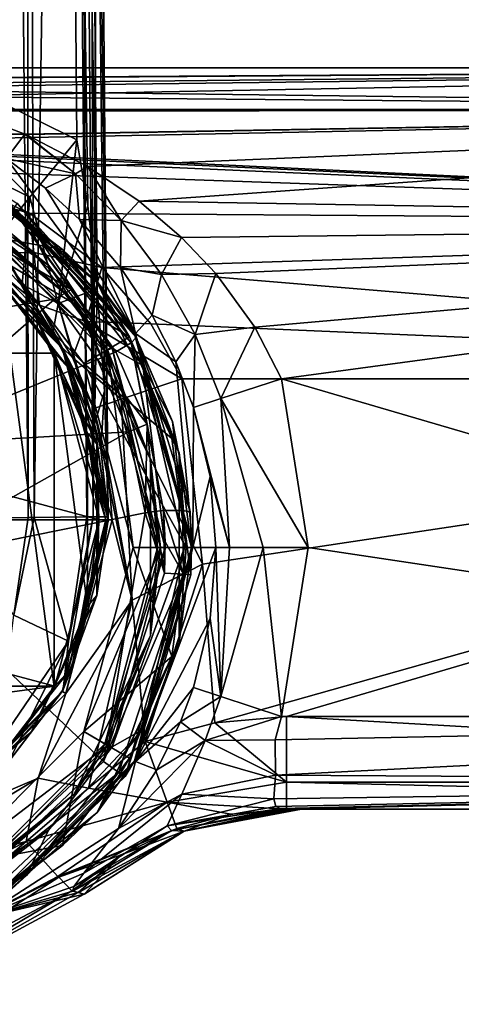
# Model space of a CAD drawing. Header units: metres. Extents: x -106 to 106, y -75 to 129.
# Tile 10 of 19: x 14 to 38, y -26 to 27. Entities that reach past the tile are written whole.
import ezdxf

# ---------------------------------------------------------------- set-up
doc = ezdxf.new("R2010")
doc.units = ezdxf.units.M
doc.layers.add('solid_11472092', color=7, linetype='CONTINUOUS')

msp = doc.modelspace()

# ---------------------------------------------------------------- linework, layer by layer
at = {"layer": 'solid_11472092'}
for points in [[(15.961503, 119.074173, -42), (-15.961503, 119.074173, -42), (-16.821955, 20.476128, -42)], [(-6.028068, 25.805279, -42), (15.961503, 119.074173, -42), (-16.821955, 20.476128, -42)], [(-6.028068, 25.805279, -42), (0, 26.49999, -42), (15.961503, 119.074173, -42)], [(0, 26.49999, -42), (6.028068, 25.805279, -42), (15.961503, 119.074173, -42)], [(6.028068, 25.805279, -42), (16.821955, 20.476128, -42), (15.961503, 119.074173, -42)], [(13.068101, 119.041176, -59.881737), (14.185061, 0.115009, -59.708515), (9.713916, 0.074176, -61.408058)], [(13.068101, 119.041176, -59.881737), (14.078244, 119.05069, -59.099186), (14.185061, 0.115009, -59.708515)], [(16.2974, 119.072723, -56.283825), (14.509862, 0.118094, -59.474281), (14.078244, 119.05069, -59.099186)], [(14.078244, 119.05069, -59.099186), (14.509862, 0.118094, -59.474281), (14.185061, 0.115009, -59.708515)], [(16.2974, 119.072723, -56.283825), (17.35532, 0.146499, -56.126656), (14.509862, 0.118094, -59.474281)], [(17.915543, 12.439454, -42.403358), (17.022123, 119.083435, -42.439339), (15.961503, 119.074173, -42)], [(17.408762, 16.921183, -42.106758), (15.961503, 119.074173, -42), (16.821955, 20.476128, -42)], [(17.408762, 16.921183, -42.106758), (17.915543, 12.439454, -42.403358), (15.961503, 119.074173, -42)], [(16.2974, 119.072723, -56.283825), (16.7549, 119.077721, -55.293411), (17.35532, 0.146499, -56.126656)], [(16.7549, 119.077721, -55.293411), (17.461445, 119.087265, -51.601158), (17.702637, 0.150313, -55.393536)], [(16.7549, 119.077721, -55.293411), (17.702637, 0.150313, -55.393536), (17.35532, 0.146499, -56.126656)], [(17.022123, 119.083435, -42.439339), (18.499296, 0.161441, -43.5), (17.461445, 119.087265, -43.5)], [(18.301695, 6.923632, -42.870285), (18.499296, 0.161441, -43.5), (17.022123, 119.083435, -42.439339)], [(17.915543, 12.439454, -42.403358), (18.301695, 6.923632, -42.870285), (17.022123, 119.083435, -42.439339)], [(17.461445, 119.087265, -51.601158), (17.461445, 119.087265, -43.5), (18.499296, 0.161441, -43.5)], [(17.980703, 59.586163, -51.54353), (17.461445, 119.087265, -51.601158), (18.499296, 0.161441, -43.5)], [(17.980703, 59.586163, -51.54353), (17.702637, 0.150313, -55.393536), (17.461445, 119.087265, -51.601158)], [(17.980703, 59.586163, -51.54353), (18.499296, 0.161441, -51.482052), (17.702637, 0.150313, -55.393536)], [(17.980703, 59.586163, -51.54353), (18.499296, 0.161441, -43.5), (18.499296, 0.161441, -51.482052)], [(14.285096, 17.388193, -40.930298), (6.028068, 25.805279, -42), (5.113798, 21.914888, -40.930298)], [(14.285096, 17.388193, -40.930298), (16.821955, 20.476128, -42), (6.028068, 25.805279, -42)], [(-90, 24.35, 0.45), (90, 24.35, 0.45), (90, 22.105925, -7.925)], [(-90, 22.105925, -7.925), (-90, 24.35, 0.45), (90, 22.105925, -7.925)], [(-90, 22.105925, 8.825), (-2.04917, 23.738371, 4.935028), (90, 24.35, 0.45)], [(-90, 24.35, 0.45), (-90, 22.105925, 8.825), (90, 24.35, 0.45)], [(-2.04917, 23.738371, 4.935028), (2.037862, 23.739103, 4.932396), (90, 24.35, 0.45)], [(2.037862, 23.739103, 4.932396), (4.673063, 23.463984, 5.825549), (90, 24.35, 0.45)], [(4.673063, 23.463984, 5.825549), (8.049248, 22.811144, 7.463102), (90, 24.35, 0.45)], [(8.049248, 22.811144, 7.463102), (90, 22.105925, 8.825), (90, 24.35, 0.45)], [(8.049248, 22.811144, 7.463102), (10.80288, 22.022461, 8.967929), (90, 22.105925, 8.825)], [(-90, 22.105925, -7.925), (90, 22.105925, -7.925), (-0.034483, 20.316122, -10.452419)], [(90, 22.105925, -7.925), (90, 15.975, -14.055925), (-0.034483, 20.316122, -10.452419)], [(14.285096, 17.388193, -40.930298), (5.113798, 21.914888, -40.930298), (12.423997, 15.122814, -38)], [(10.80288, 22.022461, 8.967929), (14.008973, 20.784254, 10.781405), (90, 22.105925, 8.825)], [(10.840357, 20.774742, 12.878404), (14.008973, 20.784254, 10.781405), (10.80288, 22.022461, 8.967929)], [(14.008973, 20.784254, 10.781405), (14.082431, 20.751476, 10.823099), (90, 22.105925, 8.825)], [(14.082431, 20.751476, 10.823099), (17.390581, 19.036264, 12.688234), (90, 22.105925, 8.825)], [(17.390581, 19.036264, 12.688234), (20.176796, 17.159986, 14.203877), (90, 22.105925, 8.825)], [(20.176796, 17.159986, 14.203877), (90, 15.974999, 14.955926), (90, 22.105925, 8.825)], [(13.014187, 19.459522, 14.810635), (14.008973, 20.784254, 10.781405), (10.840357, 20.774742, 12.878404)], [(16.736004, 18.642813, 13.167098), (14.008973, 20.784254, 10.781405), (13.014187, 19.459522, 14.810635)], [(16.736004, 18.642813, 13.167098), (14.082431, 20.751476, 10.823099), (14.008973, 20.784254, 10.781405)], [(16.736004, 18.642813, 13.167098), (17.390581, 19.036264, 12.688234), (14.082431, 20.751476, 10.823099)], [(90, 15.975, -14.055925), (4.351604, 19.993521, -10.817792), (-0.034483, 20.316122, -10.452419)], [(14.096534, 16.176495, 46.288063), (5.030995, 20.542229, 46.288063), (10.814908, 17.170418, 46.700001)], [(14.096534, 16.176495, 46.288063), (11.537249, 18.483101, 45.278503), (5.030995, 20.542229, 46.288063)], [(15.815603, 11.648547, -39.557327), (16.821955, 20.476128, -42), (14.285096, 17.388193, -40.930298)], [(15.815603, 11.648547, -39.557327), (17.408762, 16.921183, -42.106758), (16.821955, 20.476128, -42)], [(90, 15.975, -14.055925), (6.052233, 19.686543, -11.146464), (4.351604, 19.993521, -10.817792)], [(90, 15.975, -14.055925), (9.275119, 18.801205, -12.003735), (6.052233, 19.686543, -11.146464)], [(9.941201, 19.143118, 49.337868), (11.5, 18.418585, 49.549999), (17.913425, 12.78548, 49.337868)], [(9.941201, 19.143118, 49.337868), (17.913425, 12.78548, 49.337868), (11.342583, 18.163057, 49.25)], [(13.014187, 19.459522, 14.810635), (11.537249, 18.483101, 45.278503), (19.983101, 10.037249, 45.278503)], [(15.132033, 17.862427, 16.666077), (13.014187, 19.459522, 14.810635), (19.983101, 10.037249, 45.278503)], [(16.736004, 18.642813, 13.167098), (13.014187, 19.459522, 14.810635), (15.132033, 17.862427, 16.666077)], [(90, 15.975, -14.055925), (14.25494, 16.512127, -13.73226), (9.275119, 18.801205, -12.003735)], [(10.840749, 17.453405, -13.221543), (9.275119, 18.801205, -12.003735), (14.25494, 16.512127, -13.73226)], [(16.736004, 18.642813, 13.167098), (15.132033, 17.862427, 16.666077), (16.951584, 16.179575, 18.205431)], [(16.736004, 18.642813, 13.167098), (19.20643, 16.119081, 15.277023), (17.390581, 19.036264, 12.688234)], [(16.736004, 18.642813, 13.167098), (16.951584, 16.179575, 18.205431), (19.20643, 16.119081, 15.277023)], [(19.20643, 16.119081, 15.277023), (20.176796, 17.159986, 14.203877), (17.390581, 19.036264, 12.688234)], [(11.342583, 18.163057, 49.25), (16.046814, 14.555808, 49.25), (9.921519, 15.684299, 49.25)], [(17.913425, 12.78548, 49.337868), (16.046814, 14.555808, 49.25), (11.342583, 18.163057, 49.25)], [(19.918585, 10, 49.549999), (11.5, 18.418585, 49.549999), (13.574105, 17.067274, 66.306412)], [(17.913425, 12.78548, 49.337868), (11.5, 18.418585, 49.549999), (19.918585, 10, 49.549999)], [(14.096534, 16.176495, 46.288063), (19.983101, 10.037249, 45.278503), (11.537249, 18.483101, 45.278503)], [(9.25379, 17.715693, 46.800446), (16.674753, 11.797671, 46.800446), (10.577276, 16.820126, 46.700001)], [(9.25379, 17.715693, 46.800446), (10.663518, 16.969755, 47.000889), (16.674753, 11.797671, 46.800446)], [(16.951584, 16.179575, 18.205431), (15.132033, 17.862427, 16.666077), (19.983101, 10.037249, 45.278503)], [(10.577276, 16.820126, 46.700001), (15.287881, 13.72591, 46.700001), (10.814908, 17.170418, 46.700001)], [(14.096534, 16.176495, 46.288063), (10.814908, 17.170418, 46.700001), (15.287881, 13.72591, 46.700001)], [(10.840749, 17.453405, -13.221543), (14.25494, 16.512127, -13.73226), (14.495549, 14.395109, -15.366594)], [(10.840749, 17.453405, -13.221543), (14.495549, 14.395109, -15.366594), (12.222627, 14.372847, -18.293358)], [(13.86925, 12.681051, -36.607456), (14.285096, 17.388193, -40.930298), (12.423997, 15.122814, -38)], [(19.748579, 9.529465, 67.706947), (13.596785, 17.050673, 66.745384), (13.403711, 16.761223, 67.712677)], [(19.918585, 10, 49.549999), (13.574105, 17.067274, 66.306412), (13.586384, 17.05829, 66.525543)], [(19.918585, 10, 49.549999), (13.586384, 17.05829, 66.525543), (13.596785, 17.050673, 66.745384)], [(19.748579, 9.529465, 67.706947), (20.018938, 9.824405, 66.580444), (13.596785, 17.050673, 66.745384)], [(19.918585, 10, 49.549999), (13.596785, 17.050673, 66.745384), (20.018938, 9.824405, 66.580444)], [(15.815603, 11.648547, -39.557327), (14.285096, 17.388193, -40.930298), (13.86925, 12.681051, -36.607456)], [(19.20643, 16.119081, 15.277023), (22.464479, 15.216328, 15.368245), (20.176796, 17.159986, 14.203877)], [(20.176796, 17.159986, 14.203877), (22.464479, 15.216328, 15.368245), (90, 15.974999, 14.955926)], [(14.349386, 11.443254, -26.146446), (9.25, 16.021469, -26.5), (7.963308, 16.53598, -26.146446)], [(14.349386, 11.443254, -26.146446), (7.963308, 16.53598, -26.146446), (12.721628, 12.734204, -26)], [(9.921519, 15.684299, 49.25), (17.184416, 8.4213, 49.25), (10.663518, 16.969755, 47.000889)], [(10.577276, 16.820126, 46.700001), (18.320126, 9.077276, 46.700001), (15.287881, 13.72591, 46.700001)], [(16.674753, 11.797671, 46.800446), (18.320126, 9.077276, 46.700001), (10.577276, 16.820126, 46.700001)], [(17.184416, 8.4213, 49.25), (18.469755, 9.163518, 47.000889), (10.663518, 16.969755, 47.000889)], [(16.674753, 11.797671, 46.800446), (10.663518, 16.969755, 47.000889), (18.469755, 9.163518, 47.000889)], [(13.37067, 16.717796, 67.772858), (12.743775, 15.886669, 68.404022), (16.51944, 12.40063, 68.284035)], [(19.748579, 9.529465, 67.706947), (13.403711, 16.761223, 67.712677), (13.37067, 16.717796, 67.772858)], [(13.37067, 16.717796, 67.772858), (16.51944, 12.40063, 68.284035), (18.914354, 9.053771, 68.36734)], [(19.748579, 9.529465, 67.706947), (13.37067, 16.717796, 67.772858), (18.914354, 9.053771, 68.36734)], [(90, 15.975, -14.055925), (18.153301, 13.590943, -15.191966), (14.25494, 16.512127, -13.73226)], [(14.495549, 14.395109, -15.366594), (14.25494, 16.512127, -13.73226), (18.153301, 13.590943, -15.191966)], [(15.815603, 11.648547, -39.557327), (17.915543, 12.439454, -42.403358), (17.408762, 16.921183, -42.106758)], [(11.743629, 14.294656, -34), (9.25, 16.021469, -26.5), (16.021469, 9.25, -26.5)], [(14.349386, 11.443254, -26.146446), (16.021469, 9.25, -26.5), (9.25, 16.021469, -26.5)], [(14.803526, 11.563704, -19.868275), (16.042974, 9.262417, -24.826168), (9.262416, 16.042976, -24.826168)], [(11.453318, 14.362006, -25.162687), (9.262416, 16.042976, -24.826168), (16.042974, 9.262417, -24.826168)], [(12.222627, 14.372847, -18.293358), (14.803526, 11.563704, -19.868275), (9.262416, 16.042976, -24.826168)], [(14.096534, 16.176495, 46.288063), (15.287881, 13.72591, 46.700001), (18.713814, 9.239609, 46.700001)], [(20.370081, 8.309714, 46.288063), (14.096534, 16.176495, 46.288063), (18.713814, 9.239609, 46.700001)], [(20.370081, 8.309714, 46.288063), (19.983101, 10.037249, 45.278503), (14.096534, 16.176495, 46.288063)], [(19.171696, 13.596353, 19.949738), (16.951584, 16.179575, 18.205431), (19.983101, 10.037249, 45.278503)], [(19.20643, 16.119081, 15.277023), (16.951584, 16.179575, 18.205431), (19.171696, 13.596353, 19.949738)], [(90, 15.975, -14.055925), (90, 7.6, -16.299999), (18.153301, 13.590943, -15.191966)], [(19.20643, 16.119081, 15.277023), (19.171696, 13.596353, 19.949738), (21.379251, 13.220191, 16.990395)], [(19.20643, 16.119081, 15.277023), (21.379251, 13.220191, 16.990395), (22.464479, 15.216328, 15.368245)], [(22.464479, 15.216328, 15.368245), (24.31455, 13.262674, 16.213776), (90, 15.974999, 14.955926)], [(24.31455, 13.262674, 16.213776), (26.405224, 10.383148, 16.967161), (90, 15.974999, 14.955926)], [(26.405224, 10.383148, 16.967161), (27.841408, 7.6, 17.200001), (90, 15.974999, 14.955926)], [(27.841408, 7.6, 17.200001), (90, 7.6, 17.200001), (90, 15.974999, 14.955926)], [(19.656664, 9.853661, 49.25), (17.184416, 8.4213, 49.25), (9.921519, 15.684299, 49.25)], [(16.046814, 14.555808, 49.25), (19.656664, 9.853661, 49.25), (9.921519, 15.684299, 49.25)], [(16.51944, 12.40063, 68.284035), (12.743775, 15.886669, 68.404022), (12.598876, 14.694136, 68.795616)], [(12.423997, 15.122814, -38), (11.743629, 14.294656, -34), (14.393775, 11.621929, -34.776878)], [(13.86925, 12.681051, -36.607456), (12.423997, 15.122814, -38), (14.393775, 11.621929, -34.776878)], [(21.379251, 13.220191, 16.990395), (24.31455, 13.262674, 16.213776), (22.464479, 15.216328, 15.368245)], [(15.613364, 11.885795, 68.651466), (12.598876, 14.694136, 68.795616), (5.322093, 10.181173, 70.944328)], [(11.453318, 14.362006, -25.162687), (16.550524, 7.970312, -25.162687), (12.771793, 12.720082, -25.299999)], [(11.453318, 14.362006, -25.162687), (16.042974, 9.262417, -24.826168), (16.550524, 7.970312, -25.162687)], [(14.495549, 14.395109, -15.366594), (14.803526, 11.563704, -19.868275), (12.222627, 14.372847, -18.293358)], [(16.51944, 12.40063, 68.284035), (12.598876, 14.694136, 68.795616), (15.613364, 11.885795, 68.651466)], [(14.495549, 14.395109, -15.366594), (18.153301, 13.590943, -15.191966), (17.292137, 10.677446, -17.017506)], [(14.495549, 14.395109, -15.366594), (17.292137, 10.677446, -17.017506), (14.803526, 11.563704, -19.868275)], [(17.913425, 12.78548, 49.337868), (19.656664, 9.853661, 49.25), (16.046814, 14.555808, 49.25)], [(14.393775, 11.621929, -34.776878), (11.743629, 14.294656, -34), (16.021469, 9.25, -26.5)], [(18.320126, 9.077276, 46.700001), (18.713814, 9.239609, 46.700001), (15.287881, 13.72591, 46.700001)], [(17.292137, 10.677446, -17.017506), (18.153301, 13.590943, -15.191966), (20.795301, 10.55765, -16.036808)], [(90, 7.6, -16.299999), (20.795301, 10.55765, -16.036808), (18.153301, 13.590943, -15.191966)], [(20.872852, 11.023932, 21.096283), (19.171696, 13.596353, 19.949738), (19.983101, 10.037249, 45.278503)], [(21.379251, 13.220191, 16.990395), (19.171696, 13.596353, 19.949738), (20.872852, 11.023932, 21.096283)], [(17.913425, 12.78548, 49.337868), (19.918585, 10, 49.549999), (22.337677, 3.598429, 49.337868)], [(17.913425, 12.78548, 49.337868), (22.337677, 3.598429, 49.337868), (19.656664, 9.853661, 49.25)], [(21.379251, 13.220191, 16.990395), (20.872852, 11.023932, 21.096283), (23.188812, 9.990041, 18.149172)], [(21.379251, 13.220191, 16.990395), (23.188812, 9.990041, 18.149172), (24.31455, 13.262674, 16.213776)], [(23.188812, 9.990041, 18.149172), (26.405224, 10.383148, 16.967161), (24.31455, 13.262674, 16.213776)], [(-15.633801, 8.972306, -25.299999), (12.771793, 12.720082, -25.299999), (15.634016, 8.971932, -25.299999)], [(15.585371, -9.005325, -26), (15.58537, 9.005326, -26), (12.721628, 12.734204, -26)], [(14.349386, 11.443254, -26.146446), (12.721628, 12.734204, -26), (15.58537, 9.005326, -26)], [(12.721629, -12.734203, -26), (15.585371, -9.005325, -26), (12.721628, 12.734204, -26)], [(16.550524, 7.970312, -25.162687), (15.634016, 8.971932, -25.299999), (12.771793, 12.720082, -25.299999)], [(13.86925, 12.681051, -36.607456), (14.393775, 11.621929, -34.776878), (15.516194, 10.074608, -35.650337)], [(15.815603, 11.648547, -39.557327), (13.86925, 12.681051, -36.607456), (15.516194, 10.074608, -35.650337)], [(18.914354, 9.053771, 68.36734), (16.51944, 12.40063, 68.284035), (15.613364, 11.885795, 68.651466)], [(15.815603, 11.648547, -39.557327), (17.769577, 5.147054, -39.291889), (17.915543, 12.439454, -42.403358)], [(17.915543, 12.439454, -42.403358), (17.769577, 5.147054, -39.291889), (18.301695, 6.923632, -42.870285)], [(15.613364, 11.885795, 68.651466), (5.322093, 10.181173, 70.944328), (6.500169, 3.95972, 70.952118)], [(17.932827, 8.641049, 68.679825), (15.613364, 11.885795, 68.651466), (6.500169, 3.95972, 70.952118)], [(18.914354, 9.053771, 68.36734), (15.613364, 11.885795, 68.651466), (17.932827, 8.641049, 68.679825)], [(16.674753, 11.797671, 46.800446), (20.793076, 3.245884, 46.800446), (18.320126, 9.077276, 46.700001)], [(16.674753, 11.797671, 46.800446), (18.469755, 9.163518, 47.000889), (20.793076, 3.245884, 46.800446)], [(17.893391, 4.08405, -26.146446), (16.021469, 9.25, -26.5), (14.349386, 11.443254, -26.146446)], [(14.349386, 11.443254, -26.146446), (15.58537, 9.005326, -26), (17.385897, 4.661606, -26)], [(17.893391, 4.08405, -26.146446), (14.349386, 11.443254, -26.146446), (17.385897, 4.661606, -26)], [(15.516194, 10.074608, -35.650337), (14.393775, 11.621929, -34.776878), (16.021469, 9.25, -26.5)], [(14.803526, 11.563704, -19.868275), (16.573519, 8.742404, -20.75946), (16.042974, 9.262417, -24.826168)], [(17.292137, 10.677446, -17.017506), (16.573519, 8.742404, -20.75946), (14.803526, 11.563704, -19.868275)], [(15.815603, 11.648547, -39.557327), (15.516194, 10.074608, -35.650337), (17.115627, 7.021772, -37.805084)], [(15.815603, 11.648547, -39.557327), (17.115627, 7.021772, -37.805084), (17.769577, 5.147054, -39.291889)], [(17.292137, 10.677446, -17.017506), (19.205517, 6.497073, -17.67314), (16.573519, 8.742404, -20.75946)], [(17.292137, 10.677446, -17.017506), (20.795301, 10.55765, -16.036808), (22.465797, 7.6, -16.299999)], [(17.292137, 10.677446, -17.017506), (22.465797, 7.6, -16.299999), (19.205517, 6.497073, -17.67314)], [(22.154322, 8.503984, 21.736063), (20.872852, 11.023932, 21.096283), (19.983101, 10.037249, 45.278503)], [(23.188812, 9.990041, 18.149172), (20.872852, 11.023932, 21.096283), (22.154322, 8.503984, 21.736063)], [(90, 7.6, -16.299999), (22.465797, 7.6, -16.299999), (20.795301, 10.55765, -16.036808)], [(23.188812, 9.990041, 18.149172), (24.569948, 6.530721, 18.57313), (26.405224, 10.383148, 16.967161)], [(24.569948, 6.530721, 18.57313), (27.841408, 7.6, 17.200001), (26.405224, 10.383148, 16.967161)], [(17.115627, 7.021772, -37.805084), (15.516194, 10.074608, -35.650337), (16.021469, 9.25, -26.5)], [(19.656664, 9.853661, 49.25), (21.925953, 4.377228, 49.25), (17.184416, 8.4213, 49.25)], [(22.337677, 3.598429, 49.337868), (21.925953, 4.377228, 49.25), (19.656664, 9.853661, 49.25)], [(19.748579, 9.529465, 67.706947), (21.9744, 5.291596, 66.622566), (20.018938, 9.824405, 66.580444)], [(19.918585, 10, 49.549999), (20.018938, 9.824405, 66.580444), (21.9744, 5.291596, 66.622566)], [(19.918585, 10, 49.549999), (21.9744, 5.291596, 66.622566), (22.918991, 0.428681, 66.628746)], [(19.918585, 10, 49.549999), (22.918991, 0.428681, 66.628746), (22.998814, -1.266364, 66.628761)], [(23, -1.5, 49.549999), (19.918585, 10, 49.549999), (22.998814, -1.266364, 66.628761)], [(22.337677, 3.598429, 49.337868), (19.918585, 10, 49.549999), (23, -1.5, 49.549999)], [(22.154322, 8.503984, 21.736063), (19.983101, 10.037249, 45.278503), (23.074497, -1.5, 45.278503)], [(22.609085, -1.5, 46.288063), (23.074497, -1.5, 45.278503), (19.983101, 10.037249, 45.278503)], [(20.370081, 8.309714, 46.288063), (22.609085, -1.5, 46.288063), (19.983101, 10.037249, 45.278503)], [(23.188812, 9.990041, 18.149172), (22.154322, 8.503984, 21.736063), (23.095345, 6.048743, 21.93832)], [(23.188812, 9.990041, 18.149172), (23.095345, 6.048743, 21.93832), (24.569948, 6.530721, 18.57313)], [(17.115627, 7.021772, -37.805084), (16.021469, 9.25, -26.5), (18.5, 0, -26.5)], [(17.893391, 4.08405, -26.146446), (18.5, 0, -26.5), (16.021469, 9.25, -26.5)], [(16.042974, 9.262417, -24.826168), (18.723345, 0, -21.038321), (18.524832, 0, -24.826168)], [(16.550524, 7.970312, -25.162687), (16.042974, 9.262417, -24.826168), (18.524832, 0, -24.826168)], [(18.474852, 3.040318, -21.038321), (18.723345, 0, -21.038321), (16.042974, 9.262417, -24.826168)], [(17.735964, 5.999935, -21.038321), (18.474852, 3.040318, -21.038321), (16.042974, 9.262417, -24.826168)], [(16.573519, 8.742404, -20.75946), (17.735964, 5.999935, -21.038321), (16.042974, 9.262417, -24.826168)], [(17.184416, 8.4213, 49.25), (19.842789, -1.5, 49.25), (18.469755, 9.163518, 47.000889)], [(20.599333, 5.144082, 68.438339), (18.914354, 9.053771, 68.36734), (17.932827, 8.641049, 68.679825)], [(18.320126, 9.077276, 46.700001), (21.154348, -1.5, 46.700001), (18.713814, 9.239609, 46.700001)], [(20.793076, 3.245884, 46.800446), (21.154348, -1.5, 46.700001), (18.320126, 9.077276, 46.700001)], [(19.842789, -1.5, 49.25), (21.327036, -1.5, 47.000889), (18.469755, 9.163518, 47.000889)], [(20.793076, 3.245884, 46.800446), (18.469755, 9.163518, 47.000889), (21.327036, -1.5, 47.000889)], [(21.154348, -1.5, 46.700001), (21.576553, -1.5, 46.700001), (18.713814, 9.239609, 46.700001)], [(20.370081, 8.309714, 46.288063), (18.713814, 9.239609, 46.700001), (21.576553, -1.5, 46.700001)], [(19.748579, 9.529465, 67.706947), (18.914354, 9.053771, 68.36734), (20.599333, 5.144082, 68.438339)], [(19.748579, 9.529465, 67.706947), (20.599333, 5.144082, 68.438339), (21.489258, 0.496426, 68.466309)], [(19.748579, 9.529465, 67.706947), (21.489258, 0.496426, 68.466309), (22.517939, 0.49382, 67.789879)], [(19.748579, 9.529465, 67.706947), (22.517939, 0.49382, 67.789879), (21.9744, 5.291596, 66.622566)], [(-15.633801, 8.972306, -25.299999), (18.025518, 0, -25.299999), (-18.025518, 0, -25.299999)], [(-15.633801, 8.972306, -25.299999), (15.634016, 8.971932, -25.299999), (18.025518, 0, -25.299999)], [(19.601414, 4.732436, 68.7192), (17.932827, 8.641049, 68.679825), (6.500169, 3.95972, 70.952118)], [(17.385897, -4.661605, -26), (17.385897, 4.661606, -26), (15.58537, 9.005326, -26)], [(15.585371, -9.005325, -26), (17.385897, -4.661605, -26), (15.58537, 9.005326, -26)], [(18.369696, 0, -25.162687), (18.025518, 0, -25.299999), (15.634016, 8.971932, -25.299999)], [(16.550524, 7.970312, -25.162687), (18.369696, 0, -25.162687), (15.634016, 8.971932, -25.299999)], [(19.205517, 6.497073, -17.67314), (17.735964, 5.999935, -21.038321), (16.573519, 8.742404, -20.75946)], [(20.599333, 5.144082, 68.438339), (17.932827, 8.641049, 68.679825), (19.601414, 4.732436, 68.7192)], [(23.095345, 6.048743, 21.93832), (22.154322, 8.503984, 21.736063), (23.074497, -1.5, 45.278503)], [(16.550524, 7.970312, -25.162687), (18.524832, 0, -24.826168), (18.369696, 0, -25.162687)], [(22.700001, -1.5, 49.25), (19.842789, -1.5, 49.25), (17.184416, 8.4213, 49.25)], [(21.925953, 4.377228, 49.25), (22.700001, -1.5, 49.25), (17.184416, 8.4213, 49.25)], [(20.370081, 8.309714, 46.288063), (21.576553, -1.5, 46.700001), (22.609085, -1.5, 46.288063)], [(19.205517, 6.497073, -17.67314), (22.465797, 7.6, -16.299999), (23.595959, -2.388039, -16.299999)], [(23.595959, -2.388039, -16.299999), (22.465797, 7.6, -16.299999), (90, 7.6, -16.299999)], [(24.245312, -10.93932, -16.299999), (23.595959, -2.388039, -16.299999), (90, 7.6, -16.299999)], [(24.245312, -10.93932, -16.299999), (90, 7.6, -16.299999), (28.123634, -10.6, -16.299999)], [(24.569948, 6.530721, 18.57313), (29.290823, -1.5, 17.200001), (27.841408, 7.6, 17.200001)], [(90, -10.6, 17.200001), (90, 7.6, 17.200001), (27.841408, 7.6, 17.200001)], [(29.290823, -1.5, 17.200001), (90, -10.6, 17.200001), (27.841408, 7.6, 17.200001)], [(28.123634, -10.6, -16.299999), (90, 7.6, -16.299999), (90, -10.6, -16.299999)], [(17.769577, 5.147054, -39.291889), (17.115627, 7.021772, -37.805084), (18.5, 0, -26.5)], [(18.301695, 6.923632, -42.870285), (17.769577, 5.147054, -39.291889), (18.105276, 3.801184, -40.4034)], [(18.301695, 6.923632, -42.870285), (18.105276, 3.801184, -40.4034), (18.499296, 0.161441, -43.5)], [(19.80447, -4.341289, -17.67314), (17.735964, 5.999935, -21.038321), (19.205517, 6.497073, -17.67314)], [(19.80447, -4.341289, -17.67314), (19.205517, 6.497073, -17.67314), (23.595959, -2.388039, -16.299999)], [(24.569948, 6.530721, 18.57313), (23.095345, 6.048743, 21.93832), (25.050611, -1.5, 19.550404)], [(24.569948, 6.530721, 18.57313), (25.050611, -1.5, 19.550404), (26.866804, -1.500001, 17.826902)], [(24.569948, 6.530721, 18.57313), (26.866804, -1.500001, 17.826902), (29.290823, -1.5, 17.200001)], [(19.80447, -4.341289, -17.67314), (18.474852, 3.040318, -21.038321), (17.735964, 5.999935, -21.038321)], [(23.995232, 2.321949, 21.93832), (23.095345, 6.048743, 21.93832), (23.074497, -1.5, 45.278503)], [(25.050611, -1.5, 19.550404), (23.095345, 6.048743, 21.93832), (23.995232, 2.321949, 21.93832)], [(18.105276, 3.801184, -40.4034), (17.769577, 5.147054, -39.291889), (18.5, 0, -26.5)], [(20.599333, 5.144082, 68.438339), (19.601414, 4.732436, 68.7192), (20.496082, 0.372187, 68.721947)], [(21.003975, 0.441791, 68.59269), (20.599333, 5.144082, 68.438339), (20.496082, 0.372187, 68.721947)], [(21.003975, 0.441791, 68.59269), (21.489258, 0.496426, 68.466309), (20.599333, 5.144082, 68.438339)], [(22.517939, 0.49382, 67.789879), (22.918991, 0.428681, 66.628746), (21.9744, 5.291596, 66.622566)], [(19.601414, 4.732436, 68.7192), (6.500169, 3.95972, 70.952118), (6.980364, -2.361659, 70.955688)], [(19.601414, 4.732436, 68.7192), (6.980364, -2.361659, 70.955688), (20.496082, 0.372187, 68.721947)], [(17.385897, -4.661605, -26), (17.999989, 0.000001, -26), (17.385897, 4.661606, -26)], [(17.893391, 4.08405, -26.146446), (17.385897, 4.661606, -26), (17.999989, 0.000001, -26)], [(22.337677, 3.598429, 49.337868), (22.700001, -1.5, 49.25), (21.925953, 4.377228, 49.25)], [(17.893391, -4.08405, -26.146446), (18.5, 0, -26.5), (17.893391, 4.08405, -26.146446)], [(17.893391, -4.08405, -26.146446), (17.893391, 4.08405, -26.146446), (17.999989, 0.000001, -26)], [(18.499296, 0.161441, -43.5), (18.105276, 3.801184, -40.4034), (18.5, 0, -26.5)], [(20.793076, 3.245884, 46.800446), (20.793076, -6.245884, 46.800446), (21.154348, -1.5, 46.700001)], [(20.793076, 3.245884, 46.800446), (21.327036, -1.5, 47.000889), (20.793076, -6.245884, 46.800446)], [(22.337677, 3.598429, 49.337868), (23, -1.5, 49.549999), (22.337677, -6.598429, 49.337868)], [(22.337677, 3.598429, 49.337868), (22.337677, -6.598429, 49.337868), (22.700001, -1.5, 49.25)], [(19.80447, -4.341289, -17.67314), (18.723345, 0, -21.038321), (18.474852, 3.040318, -21.038321)], [(23.995232, 2.321949, 21.93832), (23.074497, -1.5, 45.278503), (24.297705, -1.5, 21.93832)], [(25.050611, -1.5, 19.550404), (23.995232, 2.321949, 21.93832), (24.297705, -1.5, 21.93832)], [(15.633801, -8.972308, -25.299999), (-15.634018, -8.971929, -25.299999), (-18.025518, 0, -25.299999)], [(18.025518, 0, -25.299999), (15.633801, -8.972308, -25.299999), (-18.025518, 0, -25.299999)], [(18.244915, -13.027515, 68.466393), (20.496082, 0.372187, 68.721947), (6.980364, -2.361659, 70.955688)], [(14.185061, 0.115009, -59.708515), (13.419914, -5.144756, -59.647003), (9.713916, 0.074176, -61.408058)], [(13.419914, -5.144756, -59.647003), (14.509862, 0.118094, -59.474281), (16.37323, -6.546627, -55.627056)], [(14.185061, 0.115009, -59.708515), (14.509862, 0.118094, -59.474281), (13.419914, -5.144756, -59.647003)], [(14.509862, 0.118094, -59.474281), (17.35532, 0.146499, -56.126656), (16.37323, -6.546627, -55.627056)], [(18.369696, 0, -25.162687), (18.524832, 0, -24.826168), (16.042976, -9.262416, -24.826168)], [(18.369696, 0, -25.162687), (16.042976, -9.262416, -24.826168), (16.550524, -7.970312, -25.162687)], [(16.078671, -9.150211, -51.609093), (18.499296, 0.161441, -51.482052), (18.5, 0, -26.5)], [(17.702637, 0.150313, -55.393536), (18.499296, 0.161441, -51.482052), (16.078671, -9.150211, -51.609093)], [(16.37323, -6.546627, -55.627056), (17.702637, 0.150313, -55.393536), (16.078671, -9.150211, -51.609093)], [(17.35532, 0.146499, -56.126656), (17.702637, 0.150313, -55.393536), (16.37323, -6.546627, -55.627056)], [(18.369696, 0, -25.162687), (16.550524, -7.970312, -25.162687), (18.025518, 0, -25.299999)], [(17.893391, -4.08405, -26.146446), (17.999989, 0.000001, -26), (17.385897, -4.661605, -26)], [(18.244915, -13.027515, 68.466393), (21.538013, -2.873622, 68.466103), (20.496082, 0.372187, 68.721947)], [(18.499296, 0.161441, -51.482052), (18.499296, 0.161441, -43.5), (18.5, 0, -26.5)], [(21.538013, -2.873622, 68.466103), (21.003975, 0.441791, 68.59269), (20.496082, 0.372187, 68.721947)], [(21.538013, -2.873622, 68.466103), (21.489258, 0.496426, 68.466309), (21.003975, 0.441791, 68.59269)], [(22.558125, -2.938321, 67.789047), (22.517939, 0.49382, 67.789879), (21.489258, 0.496426, 68.466309)], [(21.579563, -1.183348, 68.466286), (22.558125, -2.938321, 67.789047), (21.489258, 0.496426, 68.466309)], [(21.579563, -1.183348, 68.466286), (21.489258, 0.496426, 68.466309), (21.538013, -2.873622, 68.466103)], [(22.998814, -1.266364, 66.628761), (22.918991, 0.428681, 66.628746), (22.517939, 0.49382, 67.789879)], [(22.953409, -2.963219, 66.62841), (22.998814, -1.266364, 66.628761), (22.517939, 0.49382, 67.789879)], [(22.558125, -2.938321, 67.789047), (22.953409, -2.963219, 66.62841), (22.517939, 0.49382, 67.789879)], [(16.550524, -7.970312, -25.162687), (15.633801, -8.972308, -25.299999), (18.025518, 0, -25.299999)], [(16.078671, -9.150211, -51.609093), (18.5, 0, -26.5), (16.021469, -9.25, -26.5)], [(17.893391, -4.08405, -26.146446), (16.021469, -9.25, -26.5), (18.5, 0, -26.5)], [(16.214893, -9.361672, -21.038321), (16.042976, -9.262416, -24.826168), (18.524832, 0, -24.826168)], [(18.723345, 0, -21.038321), (16.214893, -9.361672, -21.038321), (18.524832, 0, -24.826168)], [(19.80447, -4.341289, -17.67314), (16.214893, -9.361672, -21.038321), (18.723345, 0, -21.038321)], [(17.184416, -11.4213, 49.25), (18.469755, -12.163518, 47.000889), (21.327036, -1.5, 47.000889)], [(19.842789, -1.5, 49.25), (17.184416, -11.4213, 49.25), (21.327036, -1.5, 47.000889)], [(21.925953, -7.377228, 49.25), (17.184416, -11.4213, 49.25), (19.842789, -1.5, 49.25)], [(18.320126, -12.077276, 46.700001), (18.713818, -12.239601, 46.700001), (21.576553, -1.5, 46.700001)], [(21.154348, -1.5, 46.700001), (18.320126, -12.077276, 46.700001), (21.576553, -1.5, 46.700001)], [(20.793076, -6.245884, 46.800446), (18.320126, -12.077276, 46.700001), (21.154348, -1.5, 46.700001)], [(20.793076, -6.245884, 46.800446), (21.327036, -1.5, 47.000889), (18.469755, -12.163518, 47.000889)], [(22.609085, -1.5, 46.288063), (21.576553, -1.5, 46.700001), (18.713818, -12.239601, 46.700001)], [(20.370081, -11.309714, 46.288063), (22.609085, -1.5, 46.288063), (18.713818, -12.239601, 46.700001)], [(22.700001, -1.5, 49.25), (21.925953, -7.377228, 49.25), (19.842789, -1.5, 49.25)], [(19.918585, -13, 49.549999), (23, -1.5, 49.549999), (22.953409, -2.963219, 66.62841)], [(22.337677, -6.598429, 49.337868), (23, -1.5, 49.549999), (19.918585, -13, 49.549999)], [(24.297705, -1.5, 21.93832), (23.074497, -1.5, 45.278503), (19.983101, -13.037249, 45.278503)], [(20.370081, -11.309714, 46.288063), (19.983101, -13.037249, 45.278503), (23.074497, -1.5, 45.278503)], [(23.995232, -5.321947, 21.93832), (24.297705, -1.5, 21.93832), (19.983101, -13.037249, 45.278503)], [(20.370081, -11.309714, 46.288063), (23.074497, -1.5, 45.278503), (22.609085, -1.5, 46.288063)], [(21.579563, -1.183348, 68.466286), (21.538013, -2.873622, 68.466103), (22.558125, -2.938321, 67.789047)], [(22.337677, -6.598429, 49.337868), (21.925953, -7.377228, 49.25), (22.700001, -1.5, 49.25)], [(23, -1.5, 49.549999), (22.998814, -1.266364, 66.628761), (22.953409, -2.963219, 66.62841)], [(24.57196, -9.529095, 18.571795), (24.297705, -1.5, 21.93832), (23.995232, -5.321947, 21.93832)], [(25.050611, -1.5, 19.550404), (24.297705, -1.5, 21.93832), (24.57196, -9.529095, 18.571795)], [(26.866804, -1.500001, 17.826902), (25.050611, -1.5, 19.550404), (24.57196, -9.529095, 18.571795)], [(26.866804, -1.500001, 17.826902), (24.57196, -9.529095, 18.571795), (27.841408, -10.6, 17.200001)], [(29.290823, -1.5, 17.200001), (26.866804, -1.500001, 17.826902), (27.841408, -10.6, 17.200001)], [(29.290823, -1.5, 17.200001), (27.841408, -10.6, 17.200001), (90, -10.6, 17.200001)], [(18.244915, -13.027515, 68.466393), (6.980364, -2.361659, 70.955688), (10.46149, -20.376518, 68.466354)], [(19.80447, -4.341289, -17.67314), (23.595959, -2.388039, -16.299999), (20.488295, -11.945787, -16.299999)], [(24.245312, -10.93932, -16.299999), (20.488295, -11.945787, -16.299999), (23.595959, -2.388039, -16.299999)], [(18.244915, -13.027515, 68.466393), (22.558125, -2.938321, 67.789047), (21.538013, -2.873622, 68.466103)], [(18.244915, -13.027515, 68.466393), (19.078463, -13.622658, 67.7892), (22.558125, -2.938321, 67.789047)], [(19.412823, -13.834599, 66.628418), (22.558125, -2.938321, 67.789047), (19.078463, -13.622658, 67.7892)], [(19.412823, -13.834599, 66.628418), (22.953409, -2.963219, 66.62841), (22.558125, -2.938321, 67.789047)], [(19.918585, -13, 49.549999), (22.953409, -2.963219, 66.62841), (19.412823, -13.834599, 66.628418)], [(14.349386, -11.443254, -26.146446), (16.021469, -9.25, -26.5), (17.893391, -4.08405, -26.146446)], [(14.349386, -11.443254, -26.146446), (17.893391, -4.08405, -26.146446), (15.585371, -9.005325, -26)], [(17.893391, -4.08405, -26.146446), (17.385897, -4.661605, -26), (15.585371, -9.005325, -26)], [(14.726598, -13.935247, -17.67314), (16.214893, -9.361672, -21.038321), (19.80447, -4.341289, -17.67314)], [(14.726598, -13.935247, -17.67314), (19.80447, -4.341289, -17.67314), (17.43811, -14.459725, -16.414349)], [(19.80447, -4.341289, -17.67314), (20.488295, -11.945787, -16.299999), (17.43811, -14.459725, -16.414349)], [(13.419914, -5.144756, -59.647003), (16.37323, -6.546627, -55.627056), (12.513628, -12.160793, -56.200237)], [(23.09535, -9.048723, 21.93832), (23.995232, -5.321947, 21.93832), (19.983101, -13.037249, 45.278503)], [(24.57196, -9.529095, 18.571795), (23.995232, -5.321947, 21.93832), (23.09535, -9.048723, 21.93832)], [(20.793076, -6.245884, 46.800446), (16.674753, -14.797671, 46.800446), (18.320126, -12.077276, 46.700001)], [(20.793076, -6.245884, 46.800446), (18.469755, -12.163518, 47.000889), (16.674753, -14.797671, 46.800446)], [(12.513628, -12.160793, -56.200237), (16.37323, -6.546627, -55.627056), (13.140658, -13.022023, -51.73914)], [(16.37323, -6.546627, -55.627056), (16.078671, -9.150211, -51.609093), (13.140658, -13.022023, -51.73914)], [(22.337677, -6.598429, 49.337868), (19.918585, -13, 49.549999), (17.913425, -15.78548, 49.337868)], [(22.337677, -6.598429, 49.337868), (17.913425, -15.78548, 49.337868), (21.925953, -7.377228, 49.25)], [(21.925953, -7.377228, 49.25), (19.656664, -12.85366, 49.25), (17.184416, -11.4213, 49.25)], [(17.913425, -15.78548, 49.337868), (19.656664, -12.85366, 49.25), (21.925953, -7.377228, 49.25)], [(16.550524, -7.970312, -25.162687), (11.453318, -14.362006, -25.162687), (15.633801, -8.972308, -25.299999)], [(16.550524, -7.970312, -25.162687), (16.042976, -9.262416, -24.826168), (11.453318, -14.362006, -25.162687)], [(15.633801, -8.972308, -25.299999), (-12.771796, -12.72008, -25.299999), (-15.634018, -8.971929, -25.299999)], [(15.633801, -8.972308, -25.299999), (12.771514, -12.720364, -25.299999), (-12.771796, -12.72008, -25.299999)], [(11.453318, -14.362006, -25.162687), (12.771514, -12.720364, -25.299999), (15.633801, -8.972308, -25.299999)], [(14.349386, -11.443254, -26.146446), (15.585371, -9.005325, -26), (12.721629, -12.734203, -26)], [(13.140658, -13.022023, -51.73914), (16.021469, -9.25, -26.5), (9.25, -16.021469, -26.5)], [(14.349386, -11.443254, -26.146446), (9.25, -16.021469, -26.5), (16.021469, -9.25, -26.5)], [(9.361672, -16.214893, -21.038321), (9.262416, -16.042976, -24.826168), (16.042976, -9.262416, -24.826168)], [(11.453318, -14.362006, -25.162687), (16.042976, -9.262416, -24.826168), (9.262416, -16.042976, -24.826168)], [(16.214893, -9.361672, -21.038321), (9.361672, -16.214893, -21.038321), (16.042976, -9.262416, -24.826168)], [(14.726598, -13.935247, -17.67314), (9.361672, -16.214893, -21.038321), (16.214893, -9.361672, -21.038321)], [(13.140658, -13.022023, -51.73914), (16.078671, -9.150211, -51.609093), (16.021469, -9.25, -26.5)], [(22.393129, -10.896964, 22.183111), (23.09535, -9.048723, 21.93832), (19.983101, -13.037249, 45.278503)], [(24.57196, -9.529095, 18.571795), (23.09535, -9.048723, 21.93832), (22.393129, -10.896964, 22.183111)], [(23.739199, -11.903878, 18.695518), (24.57196, -9.529095, 18.571795), (22.393129, -10.896964, 22.183111)], [(23.739199, -11.903878, 18.695518), (27.841408, -10.6, 17.200001), (24.57196, -9.529095, 18.571795)], [(23.739199, -11.903878, 18.695518), (27.506081, -11.862419, 17.038006), (27.841408, -10.6, 17.200001)], [(24.245312, -10.93932, -16.299999), (28.123634, -10.6, -16.299999), (28.123634, -14.135534, -14.835534)], [(27.506081, -11.862419, 17.038006), (90, -10.6, 17.200001), (27.841408, -10.6, 17.200001)], [(27.506081, -11.862419, 17.038006), (27.521347, -13.764078, 16.071512), (90, -10.6, 17.200001)], [(90, -14.135534, 15.735534), (90, -10.6, 17.200001), (27.521347, -13.764078, 16.071512)], [(90, -14.135534, -14.835534), (28.123634, -10.6, -16.299999), (90, -10.6, -16.299999)], [(90, -14.135534, -14.835534), (28.123634, -14.135534, -14.835534), (28.123634, -10.6, -16.299999)], [(21.120628, -13.470198, 22.335812), (22.393129, -10.896964, 22.183111), (19.983101, -13.037249, 45.278503)], [(24.245312, -10.93932, -16.299999), (28.123634, -14.135534, -14.835534), (20.488295, -11.945787, -16.299999)], [(23.739199, -11.903878, 18.695518), (22.393129, -10.896964, 22.183111), (21.120628, -13.470198, 22.335812)], [(7.963308, -16.53598, -26.146446), (9.25, -16.021469, -26.5), (14.349386, -11.443254, -26.146446)], [(7.963308, -16.53598, -26.146446), (14.349386, -11.443254, -26.146446), (8.989192, -15.594686, -26)], [(14.349386, -11.443254, -26.146446), (12.721629, -12.734203, -26), (8.989192, -15.594686, -26)], [(17.184416, -11.4213, 49.25), (9.921519, -18.684299, 49.25), (18.469755, -12.163518, 47.000889)], [(16.046814, -17.555809, 49.25), (9.921519, -18.684299, 49.25), (17.184416, -11.4213, 49.25)], [(14.096534, -19.176495, 46.288063), (20.370081, -11.309714, 46.288063), (15.287887, -16.725904, 46.700001)], [(14.096534, -19.176495, 46.288063), (19.983101, -13.037249, 45.278503), (20.370081, -11.309714, 46.288063)], [(20.370081, -11.309714, 46.288063), (18.713818, -12.239601, 46.700001), (15.287887, -16.725904, 46.700001)], [(19.656664, -12.85366, 49.25), (16.046814, -17.555809, 49.25), (17.184416, -11.4213, 49.25)], [(9.921519, -18.684299, 49.25), (10.663518, -19.969755, 47.000889), (18.469755, -12.163518, 47.000889)], [(18.320126, -12.077276, 46.700001), (10.577276, -19.820126, 46.700001), (18.713818, -12.239601, 46.700001)], [(16.674753, -14.797671, 46.800446), (10.577276, -19.820126, 46.700001), (18.320126, -12.077276, 46.700001)], [(16.674753, -14.797671, 46.800446), (18.469755, -12.163518, 47.000889), (10.663518, -19.969755, 47.000889)], [(21.680948, -15.22332, -14.882647), (17.43811, -14.459725, -16.414349), (20.488295, -11.945787, -16.299999)], [(23.739199, -11.903878, 18.695518), (21.120628, -13.470198, 22.335812), (19.067514, -16.646442, 20.916052)], [(23.739199, -11.903878, 18.695518), (19.067514, -16.646442, 20.916052), (22.481295, -14.794817, 17.363859)], [(21.680948, -15.22332, -14.882647), (20.488295, -11.945787, -16.299999), (28.123634, -14.135534, -14.835534)], [(23.739199, -11.903878, 18.695518), (22.481295, -14.794817, 17.363859), (27.521347, -13.764078, 16.071512)], [(23.739199, -11.903878, 18.695518), (27.521347, -13.764078, 16.071512), (27.506081, -11.862419, 17.038006)], [(10.577276, -19.820126, 46.700001), (15.287887, -16.725904, 46.700001), (18.713818, -12.239601, 46.700001)], [(18.244915, -13.027515, 68.466393), (10.46149, -20.376518, 68.466354), (19.078463, -13.622658, 67.7892)], [(11.5, -21.418585, 49.549999), (19.918585, -13, 49.549999), (19.412823, -13.834599, 66.628418)], [(17.913425, -15.78548, 49.337868), (19.918585, -13, 49.549999), (11.5, -21.418585, 49.549999)], [(19.067514, -16.646442, 20.916052), (19.983101, -13.037249, 45.278503), (11.537249, -21.483101, 45.278503)], [(14.096534, -19.176495, 46.288063), (11.537249, -21.483101, 45.278503), (19.983101, -13.037249, 45.278503)], [(17.913425, -15.78548, 49.337868), (16.046814, -17.555809, 49.25), (19.656664, -12.85366, 49.25)], [(19.067514, -16.646442, 20.916052), (21.120628, -13.470198, 22.335812), (19.983101, -13.037249, 45.278503)], [(10.46149, -20.376518, 68.466354), (10.884112, -21.311335, 67.789314), (19.078463, -13.622658, 67.7892)], [(11.074869, -21.658058, 66.628403), (19.078463, -13.622658, 67.7892), (10.884112, -21.311335, 67.789314)], [(11.074869, -21.658058, 66.628403), (19.412823, -13.834599, 66.628418), (19.078463, -13.622658, 67.7892)], [(22.481295, -14.794817, 17.363859), (27.431093, -15.035764, 14.50738), (27.521347, -13.764078, 16.071512)], [(90, -14.135534, 15.735534), (27.521347, -13.764078, 16.071512), (27.431093, -15.035764, 14.50738)], [(5.42744, -19.534756, -17.67314), (9.361672, -16.214893, -21.038321), (14.726598, -13.935247, -17.67314)], [(5.42744, -19.534756, -17.67314), (14.726598, -13.935247, -17.67314), (14.086325, -17.343475, -16.492277)], [(11.5, -21.418585, 49.549999), (19.412823, -13.834599, 66.628418), (11.074869, -21.658058, 66.628403)], [(14.726598, -13.935247, -17.67314), (17.43811, -14.459725, -16.414349), (14.086325, -17.343475, -16.492277)], [(21.680948, -15.22332, -14.882647), (28.123634, -14.135534, -14.835534), (28.123634, -15.6, -11.3)], [(90, -14.135534, 15.735534), (27.431093, -15.035764, 14.50738), (27.547726, -15.451089, 13.411173)], [(90, -14.135534, 15.735534), (27.547726, -15.451089, 13.411173), (27.791414, -15.568494, 12.760421)], [(90, -14.135534, 15.735534), (27.791414, -15.568494, 12.760421), (28.053013, -15.6, 12.2)], [(90, -14.135534, 15.735534), (28.053013, -15.6, 12.2), (59.026505, -15.6, 12.2)], [(28.123634, -15.6, -11.3), (28.123634, -14.135534, -14.835534), (90, -15.6, -11.3)], [(90, -14.135534, -14.835534), (90, -15.6, -11.3), (28.123634, -14.135534, -14.835534)], [(16.674753, -14.797671, 46.800446), (9.25379, -20.715693, 46.800446), (10.577276, -19.820126, 46.700001)], [(16.674753, -14.797671, 46.800446), (10.663518, -19.969755, 47.000889), (9.25379, -20.715693, 46.800446)], [(21.680948, -15.22332, -14.882647), (14.086325, -17.343475, -16.492277), (17.43811, -14.459725, -16.414349)], [(22.481295, -14.794817, 17.363859), (19.067514, -16.646442, 20.916052), (17.186003, -19.044067, 16.949202)], [(22.481295, -14.794817, 17.363859), (17.186003, -19.044067, 16.949202), (21.685287, -16.499352, 14.169263)], [(22.481295, -14.794817, 17.363859), (21.685287, -16.499352, 14.169263), (27.431093, -15.035764, 14.50738)], [(21.680948, -15.22332, -14.882647), (15.798206, -19.219088, -14.799506), (14.086325, -17.343475, -16.492277)], [(21.680948, -15.22332, -14.882647), (22.197441, -16.642683, -11.434143), (15.798206, -19.219088, -14.799506)], [(21.680948, -15.22332, -14.882647), (28.123634, -15.6, -11.3), (25.113783, -15.862819, -11.368099)], [(21.680948, -15.22332, -14.882647), (25.113783, -15.862819, -11.368099), (22.197441, -16.642683, -11.434143)], [(21.685287, -16.499352, 14.169263), (27.547726, -15.451089, 13.411173), (27.431093, -15.035764, 14.50738)], [(17.913425, -15.78548, 49.337868), (11.5, -21.418585, 49.549999), (9.941201, -22.143118, 49.337868)], [(17.913425, -15.78548, 49.337868), (9.941201, -22.143118, 49.337868), (16.046814, -17.555809, 49.25)], [(21.685287, -16.499352, 14.169263), (27.791414, -15.568494, 12.760421), (27.547726, -15.451089, 13.411173)], [(21.685287, -16.499352, 14.169263), (21.916727, -16.739058, 11.718176), (27.791414, -15.568494, 12.760421)], [(27.791414, -15.568494, 12.760421), (21.916727, -16.739058, 11.718176), (28.053013, -15.6, 12.2)], [(21.916727, -16.739058, 11.718176), (22.601015, -16.78335, 1.463555), (28.053013, -15.6, 12.2)], [(25.113783, -15.862819, -11.368099), (22.601015, -16.78335, -1.463555), (22.197441, -16.642683, -11.434143)], [(28.450941, -15.6, 7.112482), (28.053013, -15.6, 12.2), (22.601015, -16.78335, 1.463555)], [(22.601015, -16.78335, 1.463555), (28.851881, -15.6, 1.946898), (28.450941, -15.6, 7.112482)], [(28.927032, -15.6, 0.000005), (28.851881, -15.6, 1.946898), (22.601015, -16.78335, 1.463555)], [(28.851881, -15.6, -1.946898), (22.601015, -16.78335, 1.463555), (22.601015, -16.78335, -1.463555)], [(28.927032, -15.6, 0.000005), (22.601015, -16.78335, 1.463555), (28.851881, -15.6, -1.946898)], [(28.488495, -15.6, -6.63031), (22.601015, -16.78335, -1.463555), (28.123634, -15.6, -11.3)], [(25.113783, -15.862819, -11.368099), (28.123634, -15.6, -11.3), (22.601015, -16.78335, -1.463555)], [(28.488495, -15.6, -6.63031), (28.851881, -15.6, -1.946898), (22.601015, -16.78335, -1.463555)], [(59.026505, -15.6, 12.2), (28.053013, -15.6, 12.2), (28.450941, -15.6, 7.112482)], [(73.02356, -15.6, -10.249386), (28.123634, -15.6, -11.3), (90, -15.6, -11.3)], [(73.02356, -15.6, -10.249386), (28.488495, -15.6, -6.63031), (28.123634, -15.6, -11.3)], [(59.026505, -15.6, 12.2), (28.450941, -15.6, 7.112482), (28.851881, -15.6, 1.946898)], [(73.02356, -15.6, -10.249386), (28.851881, -15.6, -1.946898), (28.488495, -15.6, -6.63031)], [(28.927032, -15.6, 0.000005), (59.026505, -15.6, 12.2), (28.851881, -15.6, 1.946898)], [(73.02356, -15.6, -10.249386), (28.927032, -15.6, 0.000005), (28.851881, -15.6, -1.946898)], [(67.39856, -15.6, -6.162584), (59.026505, -15.6, 12.2), (28.927032, -15.6, 0.000005)], [(67.39856, -15.6, -6.162584), (28.927032, -15.6, 0.000005), (73.02356, -15.6, -10.249386)], [(10.577276, -19.820126, 46.700001), (10.814916, -20.170414, 46.700001), (15.287887, -16.725904, 46.700001)], [(14.096534, -19.176495, 46.288063), (15.287887, -16.725904, 46.700001), (10.814916, -20.170414, 46.700001)], [(17.186003, -19.044067, 16.949202), (19.067514, -16.646442, 20.916052), (11.537249, -21.483101, 45.278503)], [(15.798206, -19.219088, -14.799506), (22.197441, -16.642683, -11.434143), (15.837219, -19.261112, -14.726147)], [(15.837219, -19.261112, -14.726147), (22.197441, -16.642683, -11.434143), (19.2054, -18.055939, -11.72872)], [(21.916727, -16.739058, 11.718176), (16.651621, -19.757294, 14.063089), (16.589025, -20.009117, 11.299822)], [(21.916727, -16.739058, 11.718176), (16.589025, -20.009117, 11.299822), (22.601015, -16.78335, 1.463555)], [(22.601015, -16.78335, 1.463555), (16.589025, -20.009117, 11.299822), (16.89999, -20.090359, 6.173284)], [(21.685287, -16.499352, 14.169263), (17.186003, -19.044067, 16.949202), (16.651621, -19.757294, 14.063089)], [(21.685287, -16.499352, 14.169263), (16.651621, -19.757294, 14.063089), (21.916727, -16.739058, 11.718176)], [(22.601015, -16.78335, 1.463555), (16.89999, -20.090359, 6.173284), (17.210262, -20.170574, 1.046719)], [(22.601015, -16.78335, -1.463555), (22.601015, -16.78335, 1.463555), (17.210262, -20.170574, 1.046719)], [(22.601015, -16.78335, -1.463555), (17.210262, -20.170574, 1.046719), (17.253065, -20.168369, 0)], [(22.601015, -16.78335, -1.463555), (17.253065, -20.168369, 0), (17.210262, -20.170574, -1.046719)], [(22.601015, -16.78335, -1.463555), (17.210262, -20.170574, -1.046719), (19.2054, -18.055939, -11.72872)], [(22.601015, -16.78335, -1.463555), (19.2054, -18.055939, -11.72872), (22.197441, -16.642683, -11.434143)], [(5.42744, -19.534756, -17.67314), (14.086325, -17.343475, -16.492277), (5.074308, -21.924286, -16.44928)], [(5.691658, -24.504778, -14.769584), (5.074308, -21.924286, -16.44928), (14.086325, -17.343475, -16.492277)], [(15.798206, -19.219088, -14.799506), (5.691658, -24.504778, -14.769584), (14.086325, -17.343475, -16.492277)], [(16.046814, -17.555809, 49.25), (11.342583, -21.163057, 49.25), (9.921519, -18.684299, 49.25)], [(9.941201, -22.143118, 49.337868), (11.342583, -21.163057, 49.25), (16.046814, -17.555809, 49.25)], [(15.837219, -19.261112, -14.726147), (19.2054, -18.055939, -11.72872), (16.549765, -19.9988, -11.946237)], [(19.2054, -18.055939, -11.72872), (16.877523, -20.084517, -6.544065), (16.549765, -19.9988, -11.946237)], [(19.2054, -18.055939, -11.72872), (17.210262, -20.170574, -1.046719), (16.877523, -20.084517, -6.544065)], [(16.651621, -19.757294, 14.063089), (17.186003, -19.044067, 16.949202), (11.537249, -21.483101, 45.278503)], [(5.030995, -23.542229, 46.288063), (14.096534, -19.176495, 46.288063), (5.59828, -22.337618, 46.700001)], [(5.030995, -23.542229, 46.288063), (11.537249, -21.483101, 45.278503), (14.096534, -19.176495, 46.288063)], [(14.096534, -19.176495, 46.288063), (10.814916, -20.170414, 46.700001), (5.59828, -22.337618, 46.700001)], [(15.798206, -19.219088, -14.799506), (15.837219, -19.261112, -14.726147), (5.691658, -24.504778, -14.769584)], [(15.837219, -19.261112, -14.726147), (5.998588, -25.590269, -11.860205), (5.691658, -24.504778, -14.769584)], [(15.837219, -19.261112, -14.726147), (16.549765, -19.9988, -11.946237), (5.998588, -25.590269, -11.860205)], [(6.238949, -26.114202, -1.046719), (5.998588, -25.590269, -11.860205), (16.549765, -19.9988, -11.946237)], [(16.877523, -20.084517, -6.544065), (6.238949, -26.114202, -1.046719), (16.549765, -19.9988, -11.946237)], [(16.877523, -20.084517, -6.544065), (17.210262, -20.170574, -1.046719), (6.238949, -26.114202, -1.046719)], [(16.589025, -20.009117, 11.299822), (16.651621, -19.757294, 14.063089), (11.537249, -21.483101, 45.278503)], [(16.89999, -20.090359, 6.173284), (16.589025, -20.009117, 11.299822), (11.537249, -21.483101, 45.278503)], [(11.537249, -21.483101, 45.278503), (17.210262, -20.170574, 1.046719), (16.89999, -20.090359, 6.173284)], [(6.238949, -26.114202, 1.046719), (17.210262, -20.170574, 1.046719), (11.537249, -21.483101, 45.278503)], [(17.210262, -20.170574, -1.046719), (17.210262, -20.170574, 1.046719), (6.238949, -26.114202, 1.046719)], [(17.210262, -20.170574, -1.046719), (6.238949, -26.114202, 1.046719), (6.238949, -26.114202, -1.046719)], [(17.253065, -20.168369, 0), (17.210262, -20.170574, 1.046719), (17.210262, -20.170574, -1.046719)]]:
    msp.add_3dface(points, dxfattribs=at)

doc.saveas('drawing.dxf')
